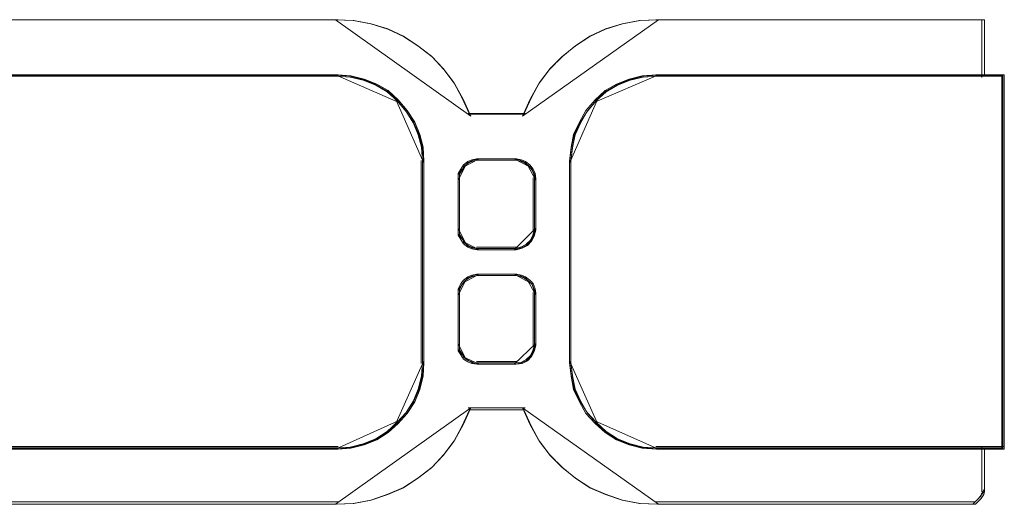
# Model space of a CAD drawing. Header units: millimetres. Extents: x -1290 to 1795, y -4192 to -1311.
# Tile 191 of 256: x 580 to 586, y -3240 to -3237. Entities that reach past the tile are written whole.
import ezdxf

# ---------------------------------------------------------------- set-up
doc = ezdxf.new("R2010")
doc.units = ezdxf.units.MM
doc.layers.add('Aparatura', color=7, linetype='Continuous', lineweight=13)

msp = doc.modelspace()

# ---------------------------------------------------------------- linework, layer by layer
at = {"layer": 'Aparatura', "lineweight": 13}
for points in [[(581.8497, -3236.9966), (579.7004, -3236.9966), (581.8497, -3236.9966)], [(582.7147, -3237.6263), (582.6654, -3237.5158), (582.6106, -3237.4164), (582.5394, -3237.3225), (582.4627, -3237.2396), (582.3695, -3237.1678), (582.2764, -3237.107), (582.1723, -3237.0573), (582.0627, -3237.0242), (581.9476, -3237.0021), (581.8325, -3236.9966), (582.7147, -3237.6263)], [(583.9392, -3236.9966), (583.8187, -3237.0021), (583.7037, -3237.0242), (583.5941, -3237.0573), (583.4901, -3237.107), (583.397, -3237.1678), (583.3093, -3237.2396), (583.2272, -3237.3225), (583.156, -3237.4164), (583.1012, -3237.5158), (583.0519, -3237.6263), (583.9392, -3236.9966)], [(583.922, -3236.9966), (586.0662, -3236.9966), (583.922, -3236.9966)], [(586.049, -3236.9966), (586.049, -3237.0727), (586.049, -3236.9966)], [(586.049, -3237.0555), (586.049, -3237.1111), (586.049, -3237.125), (586.049, -3237.132), (586.049, -3237.0555)], [(586.049, -3237.1147), (586.049, -3237.1226), (586.049, -3237.146), (586.049, -3237.1616), (586.049, -3237.1694), (586.049, -3237.1694), (586.049, -3237.1147)], [(586.049, -3237.1525), (586.049, -3237.3155), (586.049, -3237.3505), (586.049, -3237.3621), (586.049, -3237.3738), (586.049, -3237.1525)], [(579.7004, -3237.3565), (581.8497, -3237.3565), (579.7004, -3237.3565)], [(582.2417, -3237.5351), (582.1745, -3237.4696), (582.096, -3237.422), (582.0119, -3237.3863), (581.9222, -3237.3625), (581.8325, -3237.3565), (582.2417, -3237.5351)], [(586.0655, -3237.3565), (583.9254, -3237.3565), (583.8335, -3237.3619), (583.747, -3237.3836), (583.666, -3237.4161), (583.5903, -3237.4594), (583.5255, -3237.5189), (583.466, -3237.5893), (583.4228, -3237.6651), (583.385, -3237.7463), (583.3687, -3237.8275), (583.3579, -3237.9195), (583.3579, -3238.894), (583.3579, -3239.1159), (583.3579, -3239.1863), (583.3579, -3239.2188), (583.3579, -3239.2296), (583.3579, -3239.235), (583.3687, -3239.3217), (583.385, -3239.4083), (583.4228, -3239.4895), (583.466, -3239.5653), (583.5255, -3239.6302), (583.5903, -3239.6898), (583.666, -3239.7385), (583.747, -3239.771), (583.8335, -3239.7926), (583.9254, -3239.7981), (586.0655, -3239.7981), (586.1628, -3239.7981), (586.1844, -3239.7981), (586.1952, -3239.7981), (586.1952, -3239.7981), (586.1952, -3239.7981), (586.1952, -3239.7872), (586.1952, -3239.771), (586.1952, -3239.7114), (586.1952, -3239.5761), (586.1952, -3239.1647), (586.1952, -3237.3565), (586.1952, -3237.3565), (586.1844, -3237.3565), (586.1628, -3237.3565), (586.0655, -3237.3565)], [(586.0577, -3237.3652), (583.9306, -3237.3652), (583.8392, -3237.3705), (583.7533, -3237.392), (583.6727, -3237.4243), (583.5975, -3237.4673), (583.5331, -3237.5264), (583.474, -3237.5963), (583.431, -3237.6716), (583.3934, -3237.7522), (583.3773, -3237.8329), (583.3665, -3237.9243), (583.3665, -3238.892), (583.3665, -3239.1124), (583.3665, -3239.1823), (583.3665, -3239.2145), (583.3665, -3239.2253), (583.3665, -3239.2307), (583.3773, -3239.3167), (583.3934, -3239.4027), (583.431, -3239.4833), (583.474, -3239.5586), (583.5331, -3239.6231), (583.5975, -3239.6823), (583.6727, -3239.7307), (583.7533, -3239.7629), (583.8392, -3239.7844), (583.9306, -3239.7898), (586.0577, -3239.7898), (586.1544, -3239.7898), (586.1759, -3239.7898), (586.1866, -3239.7898), (586.1866, -3239.7898), (586.1866, -3239.7898), (586.1866, -3239.779), (586.1866, -3239.7629), (586.1866, -3239.7038), (586.1866, -3239.5694), (586.1866, -3239.1608), (586.1866, -3237.3652), (586.1866, -3237.3652), (586.1759, -3237.3652), (586.1544, -3237.3652), (586.0577, -3237.3652)], [(583.9392, -3237.3565), (583.8439, -3237.3625), (583.7543, -3237.3863), (583.6702, -3237.422), (583.5918, -3237.4696), (583.5246, -3237.5351), (583.9392, -3237.3565)], [(583.922, -3237.3565), (586.0662, -3237.3565), (583.922, -3237.3565)], [(586.049, -3237.3565), (586.1587, -3237.3565), (586.183, -3237.3565), (586.1952, -3237.3565), (586.1952, -3237.3565), (586.049, -3237.3565)], [(586.178, -3237.3565), (586.178, -3239.1647), (586.178, -3239.5761), (586.178, -3239.7114), (586.178, -3239.771), (586.178, -3239.7872), (586.178, -3239.7981), (586.178, -3239.7981), (586.178, -3237.3565)], [(582.4084, -3237.9328), (582.4024, -3237.8375), (582.3788, -3237.7533), (582.3433, -3237.6692), (582.29, -3237.5907), (582.2249, -3237.5178), (582.4084, -3237.9328)], [(583.5418, -3237.5178), (583.4765, -3237.5907), (583.4291, -3237.6692), (583.3876, -3237.7533), (583.3698, -3237.8375), (583.3579, -3237.9328), (583.5418, -3237.5178)], [(582.6975, -3237.6091), (583.0691, -3237.6091), (582.6975, -3237.6091)], [(582.3912, -3237.9155), (582.3912, -3238.8959), (582.3912, -3239.1192), (582.3912, -3239.19), (582.3912, -3239.2227), (582.3912, -3239.2336), (582.3912, -3239.239), (582.3912, -3237.9155)], [(582.7554, -3237.9048), (582.7554, -3237.9048), (582.8832, -3237.9048), (582.9611, -3237.9048), (582.9944, -3237.9048), (583.0056, -3237.9048), (583.0111, -3237.9048), (583.0445, -3237.9103), (583.0723, -3237.9214), (583.1001, -3237.9435), (583.1223, -3237.9712), (583.1334, -3237.9989), (583.139, -3238.0321), (583.139, -3238.3698), (583.1279, -3238.4086), (583.1112, -3238.4418), (583.0834, -3238.4695), (583.05, -3238.4861), (583.0111, -3238.4972), (583.0056, -3238.4972), (582.9944, -3238.4972), (582.9611, -3238.4972), (582.8832, -3238.4972), (582.7554, -3238.4972), (582.7554, -3238.4972), (582.722, -3238.4916), (582.6942, -3238.4806), (582.6664, -3238.4584), (582.6497, -3238.4307), (582.633, -3238.4031), (582.633, -3238.3698), (582.633, -3238.0321), (582.633, -3237.9989), (582.6497, -3237.9712), (582.6664, -3237.9435), (582.6942, -3237.9214), (582.722, -3237.9103), (582.7554, -3237.9048)], [(583.139, -3238.3698), (583.139, -3238.0321), (583.1334, -3237.9989), (583.1223, -3237.9712), (583.1001, -3237.9435), (583.0723, -3237.9214), (583.0445, -3237.9103), (583.0111, -3237.9048), (583.0056, -3237.9048), (582.9944, -3237.9048), (582.9611, -3237.9048), (582.8832, -3237.9048), (582.7554, -3237.9048), (582.7554, -3237.9048), (582.722, -3237.9103), (582.6942, -3237.9214), (582.6664, -3237.9435), (582.6497, -3237.9712), (582.633, -3237.9989), (582.633, -3238.0321), (582.633, -3238.3698), (582.633, -3238.4031), (582.6497, -3238.4307), (582.6664, -3238.4584), (582.6942, -3238.4806), (582.722, -3238.4916), (582.7554, -3238.4972), (582.7554, -3238.4972), (582.8832, -3238.4972), (582.9611, -3238.4972), (582.9944, -3238.4972), (583.0056, -3238.4972), (583.0111, -3238.4972), (583.05, -3238.4861), (583.0834, -3238.4695), (583.1112, -3238.4418), (583.1279, -3238.4086), (583.139, -3238.3698)], [(582.6825, -3237.9425), (582.6578, -3237.9747), (582.633, -3238.0069), (582.633, -3238.0456), (582.6825, -3237.9425)], [(583.1304, -3238.3652), (583.1304, -3238.0371), (583.125, -3238.0048), (583.1143, -3237.9779), (583.0928, -3237.951), (583.0659, -3237.9295), (583.039, -3237.9188), (583.0068, -3237.9134), (583.0014, -3237.9134), (582.9906, -3237.9134), (582.9584, -3237.9134), (582.8831, -3237.9134), (582.7595, -3237.9134), (582.7595, -3237.9134), (582.7273, -3237.9188), (582.7004, -3237.9295), (582.6735, -3237.951), (582.6574, -3237.9779), (582.6413, -3238.0048), (582.6413, -3238.0371), (582.6413, -3238.3652), (582.6413, -3238.3975), (582.6574, -3238.4244), (582.6735, -3238.4513), (582.7004, -3238.4728), (582.7273, -3238.4835), (582.7595, -3238.4889), (582.7595, -3238.4889), (582.8831, -3238.4889), (582.9584, -3238.4889), (582.9906, -3238.4889), (583.0014, -3238.4889), (583.0068, -3238.4889), (583.0444, -3238.4782), (583.0766, -3238.462), (583.1035, -3238.4351), (583.1196, -3238.4029), (583.1304, -3238.3652)], [(582.7681, -3237.9048), (582.7296, -3237.9126), (582.6974, -3237.9283), (582.6653, -3237.9597), (582.7681, -3237.9048)], [(582.7513, -3237.9048), (582.7513, -3237.9048), (582.8833, -3237.9048), (582.9637, -3237.9048), (582.9981, -3237.9048), (583.0096, -3237.9048), (583.0154, -3237.9048), (582.7513, -3237.9048)], [(583.1014, -3237.9597), (583.0691, -3237.9283), (583.0369, -3237.9126), (582.9982, -3237.9048), (583.1014, -3237.9597)], [(583.139, -3238.0456), (583.1312, -3238.0069), (583.1155, -3237.9747), (583.0842, -3237.9425), (583.139, -3238.0456)], [(583.3579, -3237.9155), (583.3579, -3238.8959), (583.3579, -3239.1192), (583.3579, -3239.19), (583.3579, -3239.2227), (583.3579, -3239.2336), (583.3579, -3239.239), (583.3579, -3237.9155)], [(582.633, -3238.0283), (582.633, -3238.3736), (582.633, -3238.0283)], [(583.1218, -3238.0283), (583.1218, -3238.3736), (583.1218, -3238.0283)], [(582.633, -3238.3563), (582.633, -3238.395), (582.6578, -3238.4272), (582.6825, -3238.4595), (582.633, -3238.3563)], [(582.9982, -3238.4972), (583.041, -3238.4849), (583.0778, -3238.4666), (583.1084, -3238.4359), (583.1268, -3238.3992), (583.139, -3238.3563), (582.9982, -3238.4972)], [(582.6653, -3238.4426), (582.6974, -3238.4738), (582.7296, -3238.4894), (582.7681, -3238.4972), (582.6653, -3238.4426)], [(582.7513, -3238.4799), (582.7513, -3238.4799), (582.8833, -3238.4799), (582.9637, -3238.4799), (582.9981, -3238.4799), (583.0096, -3238.4799), (583.0154, -3238.4799), (582.7513, -3238.4799)], [(582.7554, -3238.6574), (582.7554, -3238.6574), (582.8832, -3238.6574), (582.9611, -3238.6574), (582.9944, -3238.6574), (583.0056, -3238.6574), (583.0111, -3238.6574), (583.0445, -3238.6629), (583.0723, -3238.674), (583.1001, -3238.6962), (583.1223, -3238.7183), (583.1334, -3238.7516), (583.139, -3238.7792), (583.139, -3239.1226), (583.1279, -3239.1614), (583.1112, -3239.1946), (583.0834, -3239.2223), (583.05, -3239.2389), (583.0111, -3239.2444), (583.0056, -3239.2444), (582.9944, -3239.2444), (582.9611, -3239.2444), (582.8832, -3239.2444), (582.7554, -3239.2444), (582.7554, -3239.2444), (582.722, -3239.2389), (582.6942, -3239.2278), (582.6664, -3239.2112), (582.6497, -3239.1835), (582.633, -3239.1558), (582.633, -3239.1226), (582.633, -3238.7792), (582.633, -3238.7516), (582.6497, -3238.7183), (582.6664, -3238.6962), (582.6942, -3238.674), (582.722, -3238.6629), (582.7554, -3238.6574)], [(582.9944, -3238.6574), (582.9611, -3238.6574), (582.8832, -3238.6574), (582.7554, -3238.6574), (582.7554, -3238.6574), (582.722, -3238.6629), (582.6942, -3238.674), (582.6664, -3238.6962), (582.6497, -3238.7183), (582.633, -3238.7516), (582.633, -3238.7792), (582.633, -3239.1226), (582.633, -3239.1558), (582.6497, -3239.1835), (582.6664, -3239.2112), (582.6942, -3239.2278), (582.722, -3239.2389), (582.7554, -3239.2444), (582.7554, -3239.2444), (582.8832, -3239.2444), (582.9611, -3239.2444), (582.9944, -3239.2444), (583.0056, -3239.2444), (583.0111, -3239.2444), (583.05, -3239.2389), (583.0834, -3239.2223), (583.1112, -3239.1946), (583.1279, -3239.1614), (583.139, -3239.1226), (583.139, -3238.7792), (583.1334, -3238.7516), (583.1223, -3238.7183), (583.1001, -3238.6962), (583.0723, -3238.674), (583.0445, -3238.6629), (583.0111, -3238.6574), (583.0056, -3238.6574), (582.9944, -3238.6574)], [(582.9906, -3238.6657), (582.9584, -3238.6657), (582.8831, -3238.6657), (582.7595, -3238.6657), (582.7595, -3238.6657), (582.7273, -3238.671), (582.7004, -3238.6818), (582.6735, -3238.7033), (582.6574, -3238.7248), (582.6413, -3238.7571), (582.6413, -3238.784), (582.6413, -3239.1175), (582.6413, -3239.1498), (582.6574, -3239.1766), (582.6735, -3239.2035), (582.7004, -3239.2197), (582.7273, -3239.2304), (582.7595, -3239.2358), (582.7595, -3239.2358), (582.8831, -3239.2358), (582.9584, -3239.2358), (582.9906, -3239.2358), (583.0014, -3239.2358), (583.0068, -3239.2358), (583.0444, -3239.2304), (583.0766, -3239.2143), (583.1035, -3239.1874), (583.1196, -3239.1551), (583.1304, -3239.1175), (583.1304, -3238.784), (583.125, -3238.7571), (583.1143, -3238.7248), (583.0928, -3238.7033), (583.0659, -3238.6818), (583.039, -3238.671), (583.0068, -3238.6657), (583.0014, -3238.6657), (582.9906, -3238.6657)], [(582.7681, -3238.6574), (582.7296, -3238.6653), (582.6974, -3238.681), (582.6653, -3238.7124), (582.7681, -3238.6574)], [(582.7513, -3238.6574), (582.7513, -3238.6574), (582.8833, -3238.6574), (582.9637, -3238.6574), (582.9981, -3238.6574), (583.0096, -3238.6574), (583.0154, -3238.6574), (582.7513, -3238.6574)], [(583.1014, -3238.7124), (583.0691, -3238.681), (583.0369, -3238.6653), (582.9982, -3238.6574), (583.1014, -3238.7124)], [(582.6825, -3238.6951), (582.6578, -3238.7212), (582.633, -3238.7603), (582.633, -3238.7928), (582.6825, -3238.6951)], [(583.139, -3238.7928), (583.1312, -3238.7603), (583.1155, -3238.7212), (583.0842, -3238.6951), (583.139, -3238.7928)], [(582.633, -3238.7756), (582.633, -3239.1262), (582.633, -3238.7756)], [(583.1218, -3238.7756), (583.1218, -3239.1262), (583.1218, -3238.7756)], [(582.633, -3239.109), (582.633, -3239.1477), (582.6578, -3239.1799), (582.6825, -3239.2121), (582.633, -3239.109)], [(582.9982, -3239.2444), (583.041, -3239.2383), (583.0778, -3239.2198), (583.1084, -3239.189), (583.1268, -3239.1521), (583.139, -3239.109), (582.9982, -3239.2444)], [(582.2249, -3239.6314), (582.29, -3239.564), (582.3433, -3239.4855), (582.3788, -3239.4013), (582.4024, -3239.3116), (582.4084, -3239.2218), (582.2249, -3239.6314)], [(582.6653, -3239.1949), (582.6974, -3239.2196), (582.7296, -3239.2362), (582.7681, -3239.2444), (582.6653, -3239.1949)], [(582.7513, -3239.2272), (582.7513, -3239.2272), (582.8833, -3239.2272), (582.9637, -3239.2272), (582.9981, -3239.2272), (583.0096, -3239.2272), (583.0154, -3239.2272), (582.7513, -3239.2272)], [(583.3579, -3239.2218), (583.3698, -3239.3116), (583.3876, -3239.4013), (583.4291, -3239.4855), (583.4765, -3239.564), (583.5418, -3239.6314), (583.3579, -3239.2218)], [(581.8325, -3240.158), (581.9476, -3240.1525), (582.0627, -3240.1304), (582.1723, -3240.0917), (582.2764, -3240.0475), (582.3695, -3239.9868), (582.4627, -3239.915), (582.5394, -3239.8321), (582.6106, -3239.7382), (582.6654, -3239.6387), (582.7147, -3239.5282), (581.8325, -3240.158)], [(582.6975, -3239.5282), (583.0691, -3239.5282), (582.6975, -3239.5282)], [(583.0519, -3239.5282), (583.1012, -3239.6387), (583.156, -3239.7382), (583.2272, -3239.8321), (583.3093, -3239.915), (583.397, -3239.9868), (583.4901, -3240.0475), (583.5941, -3240.0917), (583.7037, -3240.1304), (583.8187, -3240.1525), (583.9392, -3240.158), (583.0519, -3239.5282)], [(581.8325, -3239.7981), (581.9222, -3239.7921), (582.0119, -3239.7684), (582.096, -3239.7328), (582.1745, -3239.6794), (582.2417, -3239.6141), (581.8325, -3239.7981)], [(583.5246, -3239.6141), (583.5918, -3239.6794), (583.6702, -3239.7328), (583.7543, -3239.7684), (583.8439, -3239.7921), (583.9392, -3239.7981), (583.5246, -3239.6141)], [(579.7004, -3239.7808), (581.8497, -3239.7808), (579.7004, -3239.7808)], [(583.922, -3239.7808), (586.0662, -3239.7808), (583.922, -3239.7808)], [(586.049, -3239.7808), (586.1587, -3239.7808), (586.183, -3239.7808), (586.1952, -3239.7808), (586.1952, -3239.7808), (586.049, -3239.7808)], [(586.049, -3239.7808), (586.049, -3239.9445), (586.049, -3239.9795), (586.049, -3239.9912), (586.049, -3239.9971), (586.049, -3239.7808)], [(586.049, -3240.0398), (586.049, -3239.9798), (586.049, -3240.0398)], [(586.0608, -3240.0765), (586.0275, -3240.1207), (586.0608, -3240.0765)], [(586.0662, -3240.0603), (586.0436, -3240.0937), (586.0662, -3240.0603)], [(586.049, -3240.0226), (586.049, -3240.0449), (586.049, -3240.0449), (586.049, -3240.056), (586.049, -3240.056), (586.049, -3240.0226)], [(586.049, -3240.0388), (586.049, -3240.0776), (586.049, -3240.0388)], [(579.7004, -3240.1411), (581.8497, -3240.1411), (579.7004, -3240.1411)], [(586.0071, -3240.1411), (586.0071, -3240.1411), (584.9618, -3240.1411), (584.3119, -3240.1411), (584.0736, -3240.1411), (583.9707, -3240.1411), (583.9382, -3240.1411), (583.9274, -3240.1411), (583.922, -3240.1411), (586.0071, -3240.1411)], [(586.034, -3240.1142), (585.9899, -3240.158), (586.034, -3240.1142)], [(586.0447, -3240.1034), (586.0168, -3240.1314), (586.0447, -3240.1034)]]:
    msp.add_lwpolyline(points, close=True, dxfattribs=at)
for points in [[(579.7004, -3240.158), (581.8385, -3240.158), (581.9516, -3240.1526), (582.0647, -3240.131), (582.1724, -3240.0932), (582.2748, -3240.0499), (582.3663, -3239.9905), (582.4579, -3239.9202), (582.5333, -3239.8392), (582.6033, -3239.7473), (582.6571, -3239.65), (582.7056, -3239.5419), (583.0611, -3239.5419), (583.1095, -3239.65), (583.1634, -3239.7473), (583.2334, -3239.8392), (583.3142, -3239.9202), (583.4003, -3239.9905), (583.4919, -3240.0499), (583.5942, -3240.0932), (583.7019, -3240.131), (583.815, -3240.1526), (583.9335, -3240.158), (583.9389, -3240.158), (583.9497, -3240.158), (583.982, -3240.158), (584.0843, -3240.158), (584.3213, -3240.158), (584.9675, -3240.158), (586.007, -3240.158), (586.007, -3240.158), (586.0339, -3240.131), (586.0447, -3240.1202), (586.0608, -3240.0932), (586.0662, -3240.077), (586.0662, -3240.0553), (586.0662, -3240.0553), (586.0662, -3240.0499), (586.0662, -3240.0499), (586.0662, -3240.0391), (586.0662, -3239.9959), (586.0662, -3239.9905), (586.0662, -3239.9797), (586.0662, -3239.9473), (586.0662, -3239.7959), (583.9335, -3239.7959), (583.842, -3239.7905), (583.7558, -3239.7689), (583.675, -3239.7365), (583.5996, -3239.6879), (583.535, -3239.6284), (583.4757, -3239.5636), (583.4327, -3239.4879), (583.395, -3239.4068), (583.3788, -3239.3204), (583.368, -3239.2339), (583.368, -3239.2285), (583.368, -3239.2177), (583.368, -3239.1853), (583.368, -3239.115), (583.368, -3238.8934), (583.368, -3237.9207), (583.3788, -3237.8288), (583.395, -3237.7477), (583.4327, -3237.6667), (583.4757, -3237.591), (583.535, -3237.5208), (583.5996, -3237.4613), (583.675, -3237.4181), (583.7558, -3237.3857), (583.842, -3237.364), (583.9335, -3237.3586), (583.9335, -3237.3586), (586.0662, -3237.3586), (586.0662, -3237.3478), (586.0662, -3237.337), (586.0662, -3237.3046), (586.0662, -3237.1533), (586.0662, -3237.1533), (586.0662, -3237.1479), (586.0662, -3237.1371), (586.0662, -3237.1209), (586.0662, -3237.1154), (586.0662, -3237.11), (586.0662, -3237.0992), (586.0662, -3237.056), (586.0662, -3236.9966), (583.9335, -3236.9966), (583.815, -3237.002), (583.7019, -3237.0236), (583.5942, -3237.056), (583.4919, -3237.1046), (583.4003, -3237.1641), (583.3142, -3237.2343), (583.2334, -3237.3154), (583.1634, -3237.4073), (583.1095, -3237.5046), (583.0611, -3237.6126), (582.7056, -3237.6126), (582.6571, -3237.5046), (582.6033, -3237.4073), (582.5333, -3237.3154), (582.4579, -3237.2343), (582.3663, -3237.1641), (582.2748, -3237.1046), (582.1724, -3237.056), (582.0647, -3237.0236), (581.9516, -3237.002), (581.8385, -3236.9966), (579.7004, -3236.9966)], [(579.7007, -3236.9966), (581.8386, -3236.9966), (581.9517, -3237.002), (582.0648, -3237.0236), (582.1725, -3237.056), (582.2748, -3237.1046), (582.3664, -3237.1641), (582.4579, -3237.2343), (582.5333, -3237.3154), (582.6033, -3237.4073), (582.6571, -3237.5046), (582.7056, -3237.6126), (583.061, -3237.6126), (583.1095, -3237.5046), (583.1634, -3237.4073), (583.2334, -3237.3154), (583.3141, -3237.2343), (583.4003, -3237.1641), (583.4919, -3237.1046), (583.5942, -3237.056), (583.7019, -3237.0236), (583.815, -3237.002), (583.9334, -3236.9966), (586.066, -3236.9966), (586.066, -3237.056), (586.066, -3237.0992), (586.066, -3237.11), (586.066, -3237.1154), (586.066, -3237.1209), (586.066, -3237.1371), (586.066, -3237.1479), (586.066, -3237.1533), (586.066, -3237.1533), (586.066, -3237.3046), (586.066, -3237.337), (586.066, -3237.3478), (586.066, -3237.3586), (586.1629, -3237.3586), (586.1844, -3237.3586), (586.1952, -3237.3586), (586.1952, -3237.3586), (586.1952, -3239.1637), (586.1952, -3239.5744), (586.1952, -3239.7095), (586.1952, -3239.7689), (586.1952, -3239.7851), (586.1952, -3239.7959), (586.1952, -3239.7959), (586.1952, -3239.7959), (586.1844, -3239.7959), (586.1629, -3239.7959), (586.066, -3239.7959), (586.066, -3239.9473), (586.066, -3239.9797), (586.066, -3239.9905), (586.066, -3239.9959), (586.066, -3240.0391), (586.066, -3240.0499), (586.066, -3240.0499), (586.066, -3240.0553), (586.066, -3240.0553), (586.066, -3240.077), (586.0606, -3240.0932), (586.0444, -3240.1202), (586.0337, -3240.131), (586.0067, -3240.158), (586.0067, -3240.158), (584.9674, -3240.158), (584.3212, -3240.158), (584.3212, -3240.158), (584.0842, -3240.158), (583.9819, -3240.158), (583.9496, -3240.158), (583.9388, -3240.158), (583.9334, -3240.158), (583.815, -3240.1526), (583.7019, -3240.131), (583.5942, -3240.0932), (583.4919, -3240.0499), (583.4003, -3239.9905), (583.3141, -3239.9202), (583.2334, -3239.8392), (583.1634, -3239.7473), (583.1095, -3239.65), (583.061, -3239.5419), (582.7056, -3239.5419), (582.6571, -3239.65), (582.6033, -3239.7473), (582.5333, -3239.8392), (582.4579, -3239.9202), (582.3664, -3239.9905), (582.2748, -3240.0499), (582.1725, -3240.0932), (582.0648, -3240.131), (581.9517, -3240.1526), (581.8386, -3240.158), (579.7007, -3240.158)], [(579.7004, -3237.3586), (581.8385, -3237.3586), (581.9247, -3237.364), (582.0109, -3237.3857), (582.0916, -3237.4181), (582.167, -3237.4613), (582.2317, -3237.5208), (582.2909, -3237.591), (582.3394, -3237.6667), (582.3717, -3237.7477), (582.3932, -3237.8288), (582.3986, -3237.9207), (582.3986, -3238.8934), (582.3986, -3239.115), (582.3986, -3239.1853), (582.3986, -3239.2177), (582.3986, -3239.2285), (582.3986, -3239.2339), (582.3932, -3239.3204), (582.3717, -3239.4068), (582.3394, -3239.4879), (582.2909, -3239.5636), (582.2317, -3239.6284), (582.167, -3239.6879), (582.0916, -3239.7365), (582.0109, -3239.7689), (581.9247, -3239.7905), (581.8385, -3239.7959), (579.7004, -3239.7959)], [(579.7011, -3239.7981), (581.8464, -3239.7981), (581.9328, -3239.7926), (582.0193, -3239.771), (582.1004, -3239.7385), (582.176, -3239.6898), (582.2408, -3239.6302), (582.3003, -3239.5653), (582.3489, -3239.4895), (582.3813, -3239.4083), (582.403, -3239.3217), (582.4084, -3239.235), (582.4084, -3239.2296), (582.4084, -3239.2188), (582.4084, -3239.1863), (582.4084, -3239.1159), (582.4084, -3238.894), (582.4084, -3238.894), (582.4084, -3237.9195), (582.403, -3237.8275), (582.3813, -3237.7463), (582.3489, -3237.6651), (582.3003, -3237.5893), (582.2408, -3237.5189), (582.176, -3237.4594), (582.1004, -3237.4161), (582.0193, -3237.3836), (581.9328, -3237.3619), (581.8464, -3237.3565), (579.7011, -3237.3565)], [(579.7086, -3239.7898), (581.8414, -3239.7898), (581.9274, -3239.7844), (582.0133, -3239.7629), (582.0939, -3239.7307), (582.1691, -3239.6823), (582.2336, -3239.6231), (582.2927, -3239.5586), (582.341, -3239.4833), (582.3733, -3239.4027), (582.3947, -3239.3167), (582.4001, -3239.2307), (582.4001, -3239.2253), (582.4001, -3239.2145), (582.4001, -3239.1823), (582.4001, -3239.1124), (582.4001, -3238.892), (582.4001, -3238.892), (582.4001, -3237.9243), (582.3947, -3237.8329), (582.3733, -3237.7522), (582.341, -3237.6716), (582.2927, -3237.5963), (582.2336, -3237.5264), (582.1691, -3237.4673), (582.0939, -3237.4243), (582.0133, -3237.392), (581.9274, -3237.3705), (581.8414, -3237.3652), (579.7086, -3237.3652)]]:
    msp.add_lwpolyline(points, dxfattribs=at)

doc.saveas('drawing.dxf')
